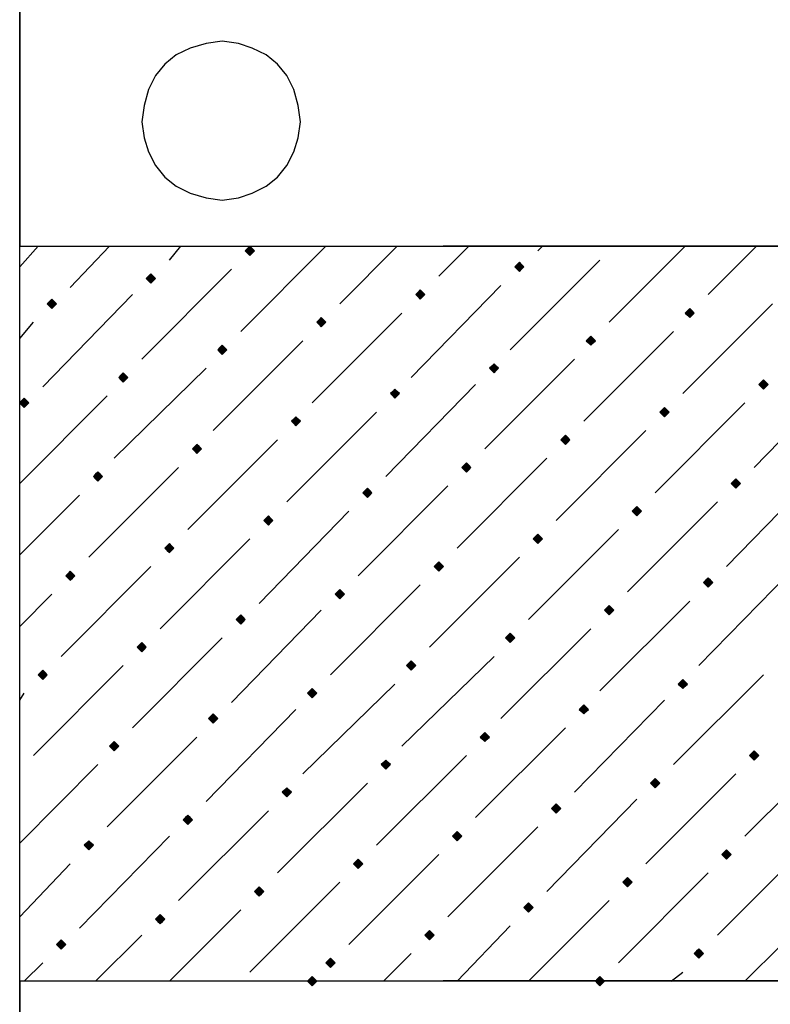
# Model space of a CAD drawing. Header units: millimetres. Extents: x 13115352 to 26511604, y 2875787 to 5794155.
# Tile 26 of 115: x 13124230 to 13124698, y 2884329 to 2884942. Entities that reach past the tile are written whole.
import ezdxf

# ---------------------------------------------------------------- set-up
doc = ezdxf.new("R2010")
doc.units = ezdxf.units.MM
doc.layers.get('0').update_dxf_attribs({"lineweight": 0})

msp = doc.modelspace()

# ---------------------------------------------------------------- hatches: boundary and pattern name
at = {"true_color": 0xebb998}
for points in [[(13124373.74, 2884801.08), (13124372.31, 2884799.65), (13124370.87, 2884798.21), (13124372.31, 2884796.78), (13124373.74, 2884795.34), (13124375.18, 2884796.78), (13124376.61, 2884798.21), (13124375.18, 2884799.65)], [(13124541.65, 2884791.04), (13124540.21, 2884789.6), (13124538.78, 2884788.17), (13124540.21, 2884786.73), (13124541.65, 2884785.3), (13124543.08, 2884786.73), (13124544.52, 2884788.17), (13124543.08, 2884789.6)], [(13124312.03, 2884783.86), (13124310.6, 2884782.43), (13124309.16, 2884780.99), (13124310.6, 2884779.56), (13124312.03, 2884778.12), (13124313.47, 2884779.56), (13124314.9, 2884780.99), (13124313.47, 2884782.43)], [(13124479.94, 2884773.82), (13124478.5, 2884772.38), (13124477.07, 2884770.95), (13124478.5, 2884769.51), (13124479.94, 2884768.08), (13124481.37, 2884769.51), (13124482.81, 2884770.95), (13124481.37, 2884772.38)], [(13124250.32, 2884768.08), (13124248.89, 2884766.64), (13124247.45, 2884765.21), (13124248.89, 2884763.77), (13124250.32, 2884762.34), (13124251.76, 2884763.77), (13124253.19, 2884765.21), (13124251.76, 2884766.64)], [(13124418.23, 2884756.6), (13124416.79, 2884755.16), (13124415.36, 2884753.73), (13124416.79, 2884752.29), (13124418.23, 2884750.86), (13124419.66, 2884752.29), (13124421.1, 2884753.73), (13124419.66, 2884755.16)], [(13124647.84, 2884762.34), (13124646.41, 2884760.9), (13124644.97, 2884759.47), (13124646.41, 2884758.03), (13124647.84, 2884756.6), (13124649.28, 2884758.03), (13124650.71, 2884759.47), (13124649.28, 2884760.9)], [(13124586.13, 2884745.11), (13124584.7, 2884743.68), (13124583.26, 2884742.24), (13124584.7, 2884740.81), (13124586.13, 2884739.37), (13124587.57, 2884740.81), (13124589.01, 2884742.24), (13124587.57, 2884743.68)], [(13124356.52, 2884739.37), (13124355.08, 2884737.94), (13124353.65, 2884736.5), (13124355.08, 2884735.07), (13124356.52, 2884733.63), (13124357.95, 2884735.07), (13124359.39, 2884736.5), (13124357.95, 2884737.94)], [(13124525.86, 2884727.89), (13124524.43, 2884726.46), (13124522.99, 2884725.02), (13124524.43, 2884723.59), (13124525.86, 2884722.15), (13124527.3, 2884723.59), (13124528.73, 2884725.02), (13124527.3, 2884726.46)], [(13124294.81, 2884722.15), (13124293.37, 2884720.72), (13124291.94, 2884719.28), (13124293.37, 2884717.85), (13124294.81, 2884716.41), (13124296.24, 2884717.85), (13124297.68, 2884719.28), (13124296.24, 2884720.72)], [(13124693.77, 2884717.85), (13124692.33, 2884716.41), (13124690.9, 2884714.98), (13124692.33, 2884713.54), (13124693.77, 2884712.11), (13124695.2, 2884713.54), (13124696.64, 2884714.98), (13124695.2, 2884716.41)], [(13124464.15, 2884712.11), (13124462.72, 2884710.67), (13124461.28, 2884709.24), (13124462.72, 2884707.8), (13124464.15, 2884706.37), (13124465.59, 2884707.8), (13124467.02, 2884709.24), (13124465.59, 2884710.67)], [(13124233.1, 2884706.37), (13124231.67, 2884704.93), (13124230.23, 2884703.5), (13124231.67, 2884702.06), (13124233.1, 2884700.63), (13124234.54, 2884702.06), (13124235.97, 2884703.5), (13124234.54, 2884704.93)], [(13124632.06, 2884700.63), (13124630.62, 2884699.19), (13124629.19, 2884697.76), (13124630.62, 2884696.32), (13124632.06, 2884694.89), (13124633.49, 2884696.32), (13124634.93, 2884697.76), (13124633.49, 2884699.19)], [(13124402.44, 2884694.89), (13124401.01, 2884693.45), (13124399.57, 2884692.02), (13124401.01, 2884690.58), (13124402.44, 2884689.15), (13124403.88, 2884690.58), (13124405.31, 2884692.02), (13124403.88, 2884693.45)], [(13124570.35, 2884683.41), (13124568.91, 2884681.97), (13124567.48, 2884680.54), (13124568.91, 2884679.1), (13124570.35, 2884677.67), (13124571.78, 2884679.1), (13124573.22, 2884680.54), (13124571.78, 2884681.97)], [(13124340.73, 2884677.67), (13124339.3, 2884676.23), (13124337.86, 2884674.79), (13124339.3, 2884673.36), (13124340.73, 2884671.92), (13124342.17, 2884673.36), (13124343.6, 2884674.79), (13124342.17, 2884676.23)], [(13124508.64, 2884666.18), (13124507.2, 2884664.75), (13124505.77, 2884663.31), (13124507.2, 2884661.88), (13124508.64, 2884660.44), (13124510.07, 2884661.88), (13124511.51, 2884663.31), (13124510.07, 2884664.75)], [(13124279.02, 2884660.44), (13124277.59, 2884659.01), (13124276.15, 2884657.57), (13124277.59, 2884656.14), (13124279.02, 2884654.7), (13124280.46, 2884656.14), (13124281.89, 2884657.57), (13124280.46, 2884659.01)], [(13124676.55, 2884656.14), (13124675.11, 2884654.7), (13124673.68, 2884653.27), (13124675.11, 2884651.83), (13124676.55, 2884650.4), (13124677.98, 2884651.83), (13124679.42, 2884653.27), (13124677.98, 2884654.7)], [(13124446.93, 2884650.4), (13124445.5, 2884648.96), (13124444.06, 2884647.53), (13124445.5, 2884646.09), (13124446.93, 2884644.66), (13124448.37, 2884646.09), (13124449.8, 2884647.53), (13124448.37, 2884648.96)], [(13124614.84, 2884638.92), (13124613.4, 2884637.48), (13124611.97, 2884636.05), (13124613.4, 2884634.61), (13124614.84, 2884633.18), (13124616.27, 2884634.61), (13124617.71, 2884636.05), (13124616.27, 2884637.48)], [(13124385.22, 2884633.18), (13124383.79, 2884631.74), (13124382.35, 2884630.31), (13124383.79, 2884628.87), (13124385.22, 2884627.44), (13124386.66, 2884628.87), (13124388.09, 2884630.31), (13124386.66, 2884631.74)], [(13124553.13, 2884621.7), (13124551.69, 2884620.26), (13124550.26, 2884618.83), (13124551.69, 2884617.39), (13124553.13, 2884615.96), (13124554.56, 2884617.39), (13124556, 2884618.83), (13124554.56, 2884620.26)], [(13124323.51, 2884615.96), (13124322.08, 2884614.52), (13124320.64, 2884613.09), (13124322.08, 2884611.65), (13124323.51, 2884610.22), (13124324.95, 2884611.65), (13124326.38, 2884613.09), (13124324.95, 2884614.52)], [(13124491.42, 2884604.47), (13124489.98, 2884603.04), (13124488.55, 2884601.6), (13124489.98, 2884600.17), (13124491.42, 2884598.73), (13124492.85, 2884600.17), (13124494.29, 2884601.6), (13124492.85, 2884603.04)], [(13124261.8, 2884598.73), (13124260.37, 2884597.3), (13124258.93, 2884595.86), (13124260.37, 2884594.43), (13124261.8, 2884592.99), (13124263.24, 2884594.43), (13124264.67, 2884595.86), (13124263.24, 2884597.3)], [(13124659.33, 2884594.43), (13124657.89, 2884592.99), (13124656.45, 2884591.56), (13124657.89, 2884590.12), (13124659.33, 2884588.69), (13124660.76, 2884590.12), (13124662.2, 2884591.56), (13124660.76, 2884592.99)], [(13124429.71, 2884587.25), (13124428.27, 2884585.82), (13124426.84, 2884584.38), (13124428.27, 2884582.95), (13124429.71, 2884581.51), (13124431.14, 2884582.95), (13124432.58, 2884584.38), (13124431.14, 2884585.82)], [(13124597.62, 2884577.21), (13124596.18, 2884575.77), (13124594.75, 2884574.34), (13124596.18, 2884572.9), (13124597.62, 2884571.47), (13124599.05, 2884572.9), (13124600.49, 2884574.34), (13124599.05, 2884575.77)], [(13124368, 2884571.47), (13124366.56, 2884570.03), (13124365.13, 2884568.6), (13124366.56, 2884567.16), (13124368, 2884565.73), (13124369.43, 2884567.16), (13124370.87, 2884568.6), (13124369.43, 2884570.03)], [(13124306.29, 2884554.25), (13124304.86, 2884552.81), (13124303.42, 2884551.38), (13124304.86, 2884549.94), (13124306.29, 2884548.51), (13124307.73, 2884549.94), (13124309.16, 2884551.38), (13124307.73, 2884552.81)], [(13124535.91, 2884559.99), (13124534.47, 2884558.55), (13124533.04, 2884557.12), (13124534.47, 2884555.68), (13124535.91, 2884554.25), (13124537.34, 2884555.68), (13124538.78, 2884557.12), (13124537.34, 2884558.55)], [(13124474.2, 2884542.77), (13124472.76, 2884541.33), (13124471.33, 2884539.9), (13124472.76, 2884538.46), (13124474.2, 2884537.03), (13124475.63, 2884538.46), (13124477.07, 2884539.9), (13124475.63, 2884541.33)], [(13124244.58, 2884537.03), (13124243.15, 2884535.59), (13124241.71, 2884534.16), (13124243.15, 2884532.72), (13124244.58, 2884531.28), (13124246.02, 2884532.72), (13124247.45, 2884534.16), (13124246.02, 2884535.59)], [(13124643.54, 2884531.28), (13124642.1, 2884529.85), (13124640.67, 2884528.41), (13124642.1, 2884526.98), (13124643.54, 2884525.54), (13124644.97, 2884526.98), (13124646.41, 2884528.41), (13124644.97, 2884529.85)], [(13124412.49, 2884525.54), (13124411.05, 2884524.11), (13124409.62, 2884522.67), (13124411.05, 2884521.24), (13124412.49, 2884519.8), (13124413.92, 2884521.24), (13124415.36, 2884522.67), (13124413.92, 2884524.11)], [(13124581.83, 2884515.5), (13124580.39, 2884514.06), (13124578.96, 2884512.63), (13124580.39, 2884511.19), (13124581.83, 2884509.76), (13124583.26, 2884511.19), (13124584.7, 2884512.63), (13124583.26, 2884514.06)], [(13124350.78, 2884509.76), (13124349.34, 2884508.32), (13124347.91, 2884506.89), (13124349.34, 2884505.45), (13124350.78, 2884504.02), (13124352.21, 2884505.45), (13124353.65, 2884506.89), (13124352.21, 2884508.32)], [(13124520.12, 2884498.28), (13124518.69, 2884496.84), (13124517.25, 2884495.41), (13124518.69, 2884493.97), (13124520.12, 2884492.54), (13124521.56, 2884493.97), (13124522.99, 2884495.41), (13124521.56, 2884496.84)], [(13124289.07, 2884492.54), (13124287.63, 2884491.1), (13124286.2, 2884489.67), (13124287.63, 2884488.23), (13124289.07, 2884486.8), (13124290.5, 2884488.23), (13124291.94, 2884489.67), (13124290.5, 2884491.1)], [(13124688.03, 2884486.8), (13124686.59, 2884485.36), (13124685.16, 2884483.93), (13124686.59, 2884482.49), (13124688.03, 2884481.06), (13124689.46, 2884482.49), (13124690.9, 2884483.93), (13124689.46, 2884485.36)], [(13124458.41, 2884481.06), (13124456.98, 2884479.62), (13124455.54, 2884478.19), (13124456.98, 2884476.75), (13124458.41, 2884475.32), (13124459.85, 2884476.75), (13124461.28, 2884478.19), (13124459.85, 2884479.62)], [(13124626.32, 2884469.58), (13124624.88, 2884468.14), (13124623.45, 2884466.71), (13124624.88, 2884465.27), (13124626.32, 2884463.84), (13124627.75, 2884465.27), (13124629.19, 2884466.71), (13124627.75, 2884468.14)], [(13124396.7, 2884463.84), (13124395.27, 2884462.4), (13124393.83, 2884460.96), (13124395.27, 2884459.53), (13124396.7, 2884458.09), (13124398.14, 2884459.53), (13124399.57, 2884460.96), (13124398.14, 2884462.4)], [(13124564.61, 2884453.79), (13124563.17, 2884452.35), (13124561.74, 2884450.92), (13124563.17, 2884449.48), (13124564.61, 2884448.05), (13124566.04, 2884449.48), (13124567.48, 2884450.92), (13124566.04, 2884452.35)], [(13124334.99, 2884446.61), (13124333.56, 2884445.18), (13124332.12, 2884443.74), (13124333.56, 2884442.31), (13124334.99, 2884440.87), (13124336.43, 2884442.31), (13124337.86, 2884443.74), (13124336.43, 2884445.18)], [(13124502.9, 2884436.57), (13124501.46, 2884435.13), (13124500.03, 2884433.7), (13124501.46, 2884432.26), (13124502.9, 2884430.83), (13124504.33, 2884432.26), (13124505.77, 2884433.7), (13124504.33, 2884435.13)], [(13124273.28, 2884430.83), (13124271.85, 2884429.39), (13124270.41, 2884427.96), (13124271.85, 2884426.52), (13124273.28, 2884425.09), (13124274.72, 2884426.52), (13124276.15, 2884427.96), (13124274.72, 2884429.39)], [(13124441.19, 2884419.35), (13124439.75, 2884417.91), (13124438.32, 2884416.48), (13124439.75, 2884415.04), (13124441.19, 2884413.61), (13124442.62, 2884415.04), (13124444.06, 2884416.48), (13124442.62, 2884417.91)], [(13124670.81, 2884425.09), (13124669.37, 2884423.65), (13124667.94, 2884422.22), (13124669.37, 2884420.78), (13124670.81, 2884419.35), (13124672.24, 2884420.78), (13124673.68, 2884422.22), (13124672.24, 2884423.65)], [(13124609.1, 2884407.87), (13124607.66, 2884406.43), (13124606.23, 2884405), (13124607.66, 2884403.56), (13124609.1, 2884402.13), (13124610.53, 2884403.56), (13124611.97, 2884405), (13124610.53, 2884406.43)], [(13124379.48, 2884402.13), (13124378.05, 2884400.69), (13124376.61, 2884399.26), (13124378.05, 2884397.82), (13124379.48, 2884396.39), (13124380.92, 2884397.82), (13124382.35, 2884399.26), (13124380.92, 2884400.69)], [(13124547.39, 2884392.08), (13124545.95, 2884390.65), (13124544.52, 2884389.21), (13124545.95, 2884387.77), (13124547.39, 2884386.34), (13124548.82, 2884387.77), (13124550.26, 2884389.21), (13124548.82, 2884390.65)], [(13124317.77, 2884384.9), (13124316.34, 2884383.47), (13124314.9, 2884382.03), (13124316.34, 2884380.6), (13124317.77, 2884379.16), (13124319.21, 2884380.6), (13124320.64, 2884382.03), (13124319.21, 2884383.47)], [(13124485.68, 2884374.86), (13124484.24, 2884373.42), (13124482.81, 2884371.99), (13124484.24, 2884370.55), (13124485.68, 2884369.12), (13124487.11, 2884370.55), (13124488.55, 2884371.99), (13124487.11, 2884373.42)], [(13124256.06, 2884369.12), (13124254.63, 2884367.68), (13124253.19, 2884366.25), (13124254.63, 2884364.81), (13124256.06, 2884363.38), (13124257.5, 2884364.81), (13124258.93, 2884366.25), (13124257.5, 2884367.68)], [(13124653.58, 2884363.38), (13124652.15, 2884361.94), (13124650.71, 2884360.51), (13124652.15, 2884359.07), (13124653.58, 2884357.64), (13124655.02, 2884359.07), (13124656.45, 2884360.51), (13124655.02, 2884361.94)], [(13124423.97, 2884357.64), (13124422.53, 2884356.2), (13124421.1, 2884354.77), (13124422.53, 2884353.33), (13124423.97, 2884351.9), (13124425.4, 2884353.33), (13124426.84, 2884354.77), (13124425.4, 2884356.2)], [(13124412.49, 2884346.16), (13124411.05, 2884344.72), (13124409.62, 2884343.29), (13124411.05, 2884341.85), (13124412.49, 2884340.42), (13124413.92, 2884341.85), (13124415.36, 2884343.29), (13124413.92, 2884344.72)], [(13124591.88, 2884346.16), (13124590.44, 2884344.72), (13124589.01, 2884343.29), (13124590.44, 2884341.85), (13124591.88, 2884340.42), (13124593.31, 2884341.85), (13124594.75, 2884343.29), (13124593.31, 2884344.72)]]:
    msp.add_hatch(color=31, dxfattribs=at).paths.add_polyline_path(points)

# ---------------------------------------------------------------- linework, layer by layer
at = {"color": 31, "linetype": 'Continuous', "lineweight": 25, "true_color": 0xebb998}
for p, q in [((13124230.23, 2884788.17), (13124241.71, 2884801.08)), ((13124261.8, 2884775.25), (13124286.2, 2884801.08)), ((13124323.51, 2884792.47), (13124330.69, 2884801.08)), ((13124368, 2884747.98), (13124421.1, 2884801.08)), ((13124429.71, 2884765.21), (13124465.59, 2884801.08)), ((13124491.42, 2884782.43), (13124510.07, 2884801.08)), ((13124553.13, 2884798.21), (13124556, 2884801.08)), ((13124597.62, 2884753.73), (13124644.97, 2884801.08)), ((13124659.33, 2884770.95), (13124689.46, 2884801.08)), ((13124535.91, 2884736.5), (13124591.88, 2884792.47)), ((13124306.29, 2884730.76), (13124362.26, 2884786.73)), ((13124474.2, 2884719.28), (13124530.17, 2884776.69)), ((13124244.58, 2884713.54), (13124300.55, 2884770.95)), ((13124643.54, 2884709.24), (13124699.51, 2884765.21)), ((13124412.49, 2884703.5), (13124468.46, 2884759.47)), ((13124230.23, 2884743.68), (13124238.84, 2884753.73)), ((13124581.83, 2884692.02), (13124637.8, 2884747.98)), ((13124350.78, 2884686.28), (13124406.75, 2884742.24)), ((13124520.12, 2884674.79), (13124576.09, 2884730.76)), ((13124289.07, 2884669.05), (13124346.47, 2884725.02)), ((13124688.03, 2884663.31), (13124744, 2884720.72)), ((13124458.41, 2884657.57), (13124514.38, 2884714.98)), ((13124230.23, 2884653.27), (13124284.76, 2884707.8)), ((13124626.32, 2884647.53), (13124682.29, 2884703.5)), ((13124396.7, 2884641.79), (13124452.67, 2884697.76)), ((13124564.61, 2884630.31), (13124620.58, 2884686.28)), ((13124334.99, 2884624.57), (13124390.96, 2884680.54)), ((13124502.9, 2884613.09), (13124558.87, 2884669.05)), ((13124273.28, 2884607.35), (13124329.25, 2884663.31)), ((13124670.81, 2884601.6), (13124726.77, 2884659.01)), ((13124230.23, 2884608.78), (13124267.54, 2884646.09)), ((13124441.19, 2884595.86), (13124497.16, 2884651.83)), ((13124609.1, 2884585.82), (13124665.07, 2884641.79)), ((13124379.48, 2884578.64), (13124435.45, 2884636.05)), ((13124547.39, 2884568.6), (13124603.36, 2884624.57)), ((13124317.77, 2884562.86), (13124373.74, 2884618.83)), ((13124485.68, 2884551.38), (13124541.65, 2884607.35)), ((13124256.06, 2884545.64), (13124312.03, 2884601.6)), ((13124653.58, 2884539.9), (13124709.55, 2884597.3)), ((13124423.97, 2884534.16), (13124479.94, 2884590.12)), ((13124230.23, 2884564.29), (13124250.32, 2884584.38)), ((13124591.88, 2884524.11), (13124647.84, 2884580.08)), ((13124362.26, 2884516.93), (13124418.23, 2884574.34)), ((13124530.17, 2884506.89), (13124586.13, 2884562.86)), ((13124300.55, 2884501.15), (13124356.52, 2884557.12)), ((13124468.46, 2884489.67), (13124525.86, 2884545.64)), ((13124238.84, 2884483.93), (13124294.81, 2884539.9)), ((13124637.8, 2884478.19), (13124693.77, 2884534.16)), ((13124406.75, 2884472.45), (13124464.15, 2884528.41)), ((13124230.23, 2884518.37), (13124233.1, 2884522.67)), ((13124576.09, 2884460.96), (13124632.06, 2884518.37)), ((13124346.47, 2884455.22), (13124402.44, 2884512.63)), ((13124514.38, 2884445.18), (13124570.35, 2884501.15)), ((13124284.76, 2884439.44), (13124340.73, 2884495.41)), ((13124682.29, 2884433.7), (13124738.26, 2884489.67)), ((13124452.67, 2884427.96), (13124508.64, 2884483.93)), ((13124230.23, 2884429.39), (13124279.02, 2884478.19)), ((13124620.58, 2884416.48), (13124676.55, 2884472.45)), ((13124390.96, 2884410.74), (13124446.93, 2884466.71)), ((13124558.87, 2884399.26), (13124614.84, 2884456.66)), ((13124329.25, 2884393.52), (13124385.22, 2884449.48)), ((13124497.16, 2884383.47), (13124553.13, 2884439.44)), ((13124267.54, 2884376.29), (13124323.51, 2884433.7)), ((13124665.07, 2884371.99), (13124721.03, 2884427.96)), ((13124435.45, 2884366.25), (13124491.42, 2884422.22)), ((13124230.23, 2884383.47), (13124261.8, 2884416.48)), ((13124603.36, 2884354.77), (13124659.33, 2884410.74)), ((13124373.74, 2884349.03), (13124429.71, 2884405)), ((13124547.39, 2884343.29), (13124597.62, 2884393.52)), ((13124323.51, 2884343.29), (13124368, 2884387.77)), ((13124502.9, 2884343.29), (13124535.91, 2884377.73)), ((13124277.59, 2884343.29), (13124306.29, 2884371.99)), ((13124682.29, 2884343.29), (13124705.25, 2884366.25)), ((13124456.98, 2884343.29), (13124474.2, 2884360.51)), ((13124233.1, 2884343.29), (13124244.58, 2884354.77)), ((13124636.36, 2884343.29), (13124643.54, 2884349.03))]:
    msp.add_line(p, q, dxfattribs=at)
at = {"color": 32, "linetype": 'Continuous', "lineweight": 25, "true_color": 0xdd6e00}
for points in [[(13124230.23, 2884954.64), (13124230.23, 2884801.08), (13125066.89, 2884801.08), (13125066.89, 2884954.64)], [(13124230.23, 2884801.08), (13124230.23, 2884954.64), (13125066.89, 2884954.64), (13125066.89, 2884801.08)], [(13125064.02, 2884343.29), (13125064.02, 2884189.73), (13124230.23, 2884189.73), (13124230.23, 2884343.29)], [(13125064.02, 2884189.73), (13125064.02, 2884343.29), (13124230.23, 2884343.29), (13124230.23, 2884189.73)]]:
    msp.add_lwpolyline(points, dxfattribs=at)
for points in [[(13124356.52, 2884829.79), (13124366.56, 2884831.22), (13124375.18, 2884834.09), (13124383.79, 2884838.4), (13124390.96, 2884844.14), (13124396.7, 2884851.31), (13124401.01, 2884859.92), (13124403.88, 2884868.53), (13124405.31, 2884878.58), (13124403.88, 2884888.62), (13124401.01, 2884898.67), (13124396.7, 2884907.28), (13124390.96, 2884914.46), (13124383.79, 2884920.2), (13124375.18, 2884924.5), (13124366.56, 2884927.37), (13124356.52, 2884928.81), (13124346.47, 2884927.37), (13124336.43, 2884924.5), (13124327.82, 2884920.2), (13124320.64, 2884914.46), (13124314.9, 2884907.28), (13124310.6, 2884898.67), (13124307.73, 2884888.62), (13124306.29, 2884878.58), (13124307.73, 2884868.53), (13124310.6, 2884859.92), (13124314.9, 2884851.31), (13124320.64, 2884844.14), (13124327.82, 2884838.4), (13124336.43, 2884834.09), (13124346.47, 2884831.22)], [(13124356.52, 2884829.79), (13124366.56, 2884831.22), (13124375.18, 2884834.09), (13124383.79, 2884838.4), (13124390.96, 2884844.14), (13124396.7, 2884851.31), (13124401.01, 2884859.92), (13124403.88, 2884868.53), (13124405.31, 2884878.58), (13124403.88, 2884888.62), (13124401.01, 2884898.67), (13124396.7, 2884907.28), (13124390.96, 2884914.46), (13124383.79, 2884920.2), (13124375.18, 2884924.5), (13124366.56, 2884927.37), (13124356.52, 2884928.81), (13124346.47, 2884927.37), (13124336.43, 2884924.5), (13124327.82, 2884920.2), (13124320.64, 2884914.46), (13124314.9, 2884907.28), (13124310.6, 2884898.67), (13124307.73, 2884888.62), (13124306.29, 2884878.58), (13124307.73, 2884868.53), (13124310.6, 2884859.92), (13124314.9, 2884851.31), (13124320.64, 2884844.14), (13124327.82, 2884838.4), (13124336.43, 2884834.09), (13124346.47, 2884831.22)], [(13124230.23, 2884801.08), (13126077.2, 2884802.52), (13126077.2, 2884344.72), (13124230.23, 2884343.29)]]:
    msp.add_lwpolyline(points, close=True, dxfattribs=at)
at = {"color": 31, "linetype": 'Continuous', "lineweight": -2, "true_color": 0xebb998}
for points in [[(13124373.74, 2884801.08), (13124372.31, 2884799.65), (13124370.87, 2884798.21), (13124372.31, 2884796.78), (13124373.74, 2884795.34), (13124375.18, 2884796.78), (13124376.61, 2884798.21), (13124375.18, 2884799.65)], [(13124541.65, 2884791.04), (13124540.21, 2884789.6), (13124538.78, 2884788.17), (13124540.21, 2884786.73), (13124541.65, 2884785.3), (13124543.08, 2884786.73), (13124544.52, 2884788.17), (13124543.08, 2884789.6)], [(13124312.03, 2884783.86), (13124310.6, 2884782.43), (13124309.16, 2884780.99), (13124310.6, 2884779.56), (13124312.03, 2884778.12), (13124313.47, 2884779.56), (13124314.9, 2884780.99), (13124313.47, 2884782.43)], [(13124479.94, 2884773.82), (13124478.5, 2884772.38), (13124477.07, 2884770.95), (13124478.5, 2884769.51), (13124479.94, 2884768.08), (13124481.37, 2884769.51), (13124482.81, 2884770.95), (13124481.37, 2884772.38)], [(13124250.32, 2884768.08), (13124248.89, 2884766.64), (13124247.45, 2884765.21), (13124248.89, 2884763.77), (13124250.32, 2884762.34), (13124251.76, 2884763.77), (13124253.19, 2884765.21), (13124251.76, 2884766.64)], [(13124418.23, 2884756.6), (13124416.79, 2884755.16), (13124415.36, 2884753.73), (13124416.79, 2884752.29), (13124418.23, 2884750.86), (13124419.66, 2884752.29), (13124421.1, 2884753.73), (13124419.66, 2884755.16)], [(13124647.84, 2884762.34), (13124646.41, 2884760.9), (13124644.97, 2884759.47), (13124646.41, 2884758.03), (13124647.84, 2884756.6), (13124649.28, 2884758.03), (13124650.71, 2884759.47), (13124649.28, 2884760.9)], [(13124586.13, 2884745.11), (13124584.7, 2884743.68), (13124583.26, 2884742.24), (13124584.7, 2884740.81), (13124586.13, 2884739.37), (13124587.57, 2884740.81), (13124589.01, 2884742.24), (13124587.57, 2884743.68)], [(13124356.52, 2884739.37), (13124355.08, 2884737.94), (13124353.65, 2884736.5), (13124355.08, 2884735.07), (13124356.52, 2884733.63), (13124357.95, 2884735.07), (13124359.39, 2884736.5), (13124357.95, 2884737.94)], [(13124525.86, 2884727.89), (13124524.43, 2884726.46), (13124522.99, 2884725.02), (13124524.43, 2884723.59), (13124525.86, 2884722.15), (13124527.3, 2884723.59), (13124528.73, 2884725.02), (13124527.3, 2884726.46)], [(13124294.81, 2884722.15), (13124293.37, 2884720.72), (13124291.94, 2884719.28), (13124293.37, 2884717.85), (13124294.81, 2884716.41), (13124296.24, 2884717.85), (13124297.68, 2884719.28), (13124296.24, 2884720.72)], [(13124693.77, 2884717.85), (13124692.33, 2884716.41), (13124690.9, 2884714.98), (13124692.33, 2884713.54), (13124693.77, 2884712.11), (13124695.2, 2884713.54), (13124696.64, 2884714.98), (13124695.2, 2884716.41)], [(13124464.15, 2884712.11), (13124462.72, 2884710.67), (13124461.28, 2884709.24), (13124462.72, 2884707.8), (13124464.15, 2884706.37), (13124465.59, 2884707.8), (13124467.02, 2884709.24), (13124465.59, 2884710.67)], [(13124233.1, 2884706.37), (13124231.67, 2884704.93), (13124230.23, 2884703.5), (13124231.67, 2884702.06), (13124233.1, 2884700.63), (13124234.54, 2884702.06), (13124235.97, 2884703.5), (13124234.54, 2884704.93)], [(13124632.06, 2884700.63), (13124630.62, 2884699.19), (13124629.19, 2884697.76), (13124630.62, 2884696.32), (13124632.06, 2884694.89), (13124633.49, 2884696.32), (13124634.93, 2884697.76), (13124633.49, 2884699.19)], [(13124402.44, 2884694.89), (13124401.01, 2884693.45), (13124399.57, 2884692.02), (13124401.01, 2884690.58), (13124402.44, 2884689.15), (13124403.88, 2884690.58), (13124405.31, 2884692.02), (13124403.88, 2884693.45)], [(13124570.35, 2884683.41), (13124568.91, 2884681.97), (13124567.48, 2884680.54), (13124568.91, 2884679.1), (13124570.35, 2884677.67), (13124571.78, 2884679.1), (13124573.22, 2884680.54), (13124571.78, 2884681.97)], [(13124340.73, 2884677.67), (13124339.3, 2884676.23), (13124337.86, 2884674.79), (13124339.3, 2884673.36), (13124340.73, 2884671.92), (13124342.17, 2884673.36), (13124343.6, 2884674.79), (13124342.17, 2884676.23)], [(13124508.64, 2884666.18), (13124507.2, 2884664.75), (13124505.77, 2884663.31), (13124507.2, 2884661.88), (13124508.64, 2884660.44), (13124510.07, 2884661.88), (13124511.51, 2884663.31), (13124510.07, 2884664.75)], [(13124279.02, 2884660.44), (13124277.59, 2884659.01), (13124276.15, 2884657.57), (13124277.59, 2884656.14), (13124279.02, 2884654.7), (13124280.46, 2884656.14), (13124281.89, 2884657.57), (13124280.46, 2884659.01)], [(13124676.55, 2884656.14), (13124675.11, 2884654.7), (13124673.68, 2884653.27), (13124675.11, 2884651.83), (13124676.55, 2884650.4), (13124677.98, 2884651.83), (13124679.42, 2884653.27), (13124677.98, 2884654.7)], [(13124446.93, 2884650.4), (13124445.5, 2884648.96), (13124444.06, 2884647.53), (13124445.5, 2884646.09), (13124446.93, 2884644.66), (13124448.37, 2884646.09), (13124449.8, 2884647.53), (13124448.37, 2884648.96)], [(13124614.84, 2884638.92), (13124613.4, 2884637.48), (13124611.97, 2884636.05), (13124613.4, 2884634.61), (13124614.84, 2884633.18), (13124616.27, 2884634.61), (13124617.71, 2884636.05), (13124616.27, 2884637.48)], [(13124385.22, 2884633.18), (13124383.79, 2884631.74), (13124382.35, 2884630.31), (13124383.79, 2884628.87), (13124385.22, 2884627.44), (13124386.66, 2884628.87), (13124388.09, 2884630.31), (13124386.66, 2884631.74)], [(13124553.13, 2884621.7), (13124551.69, 2884620.26), (13124550.26, 2884618.83), (13124551.69, 2884617.39), (13124553.13, 2884615.96), (13124554.56, 2884617.39), (13124556, 2884618.83), (13124554.56, 2884620.26)], [(13124323.51, 2884615.96), (13124322.08, 2884614.52), (13124320.64, 2884613.09), (13124322.08, 2884611.65), (13124323.51, 2884610.22), (13124324.95, 2884611.65), (13124326.38, 2884613.09), (13124324.95, 2884614.52)], [(13124491.42, 2884604.47), (13124489.98, 2884603.04), (13124488.55, 2884601.6), (13124489.98, 2884600.17), (13124491.42, 2884598.73), (13124492.85, 2884600.17), (13124494.29, 2884601.6), (13124492.85, 2884603.04)], [(13124261.8, 2884598.73), (13124260.37, 2884597.3), (13124258.93, 2884595.86), (13124260.37, 2884594.43), (13124261.8, 2884592.99), (13124263.24, 2884594.43), (13124264.67, 2884595.86), (13124263.24, 2884597.3)], [(13124659.33, 2884594.43), (13124657.89, 2884592.99), (13124656.45, 2884591.56), (13124657.89, 2884590.12), (13124659.33, 2884588.69), (13124660.76, 2884590.12), (13124662.2, 2884591.56), (13124660.76, 2884592.99)], [(13124429.71, 2884587.25), (13124428.27, 2884585.82), (13124426.84, 2884584.38), (13124428.27, 2884582.95), (13124429.71, 2884581.51), (13124431.14, 2884582.95), (13124432.58, 2884584.38), (13124431.14, 2884585.82)], [(13124597.62, 2884577.21), (13124596.18, 2884575.77), (13124594.75, 2884574.34), (13124596.18, 2884572.9), (13124597.62, 2884571.47), (13124599.05, 2884572.9), (13124600.49, 2884574.34), (13124599.05, 2884575.77)], [(13124368, 2884571.47), (13124366.56, 2884570.03), (13124365.13, 2884568.6), (13124366.56, 2884567.16), (13124368, 2884565.73), (13124369.43, 2884567.16), (13124370.87, 2884568.6), (13124369.43, 2884570.03)], [(13124306.29, 2884554.25), (13124304.86, 2884552.81), (13124303.42, 2884551.38), (13124304.86, 2884549.94), (13124306.29, 2884548.51), (13124307.73, 2884549.94), (13124309.16, 2884551.38), (13124307.73, 2884552.81)], [(13124535.91, 2884559.99), (13124534.47, 2884558.55), (13124533.04, 2884557.12), (13124534.47, 2884555.68), (13124535.91, 2884554.25), (13124537.34, 2884555.68), (13124538.78, 2884557.12), (13124537.34, 2884558.55)], [(13124474.2, 2884542.77), (13124472.76, 2884541.33), (13124471.33, 2884539.9), (13124472.76, 2884538.46), (13124474.2, 2884537.03), (13124475.63, 2884538.46), (13124477.07, 2884539.9), (13124475.63, 2884541.33)], [(13124244.58, 2884537.03), (13124243.15, 2884535.59), (13124241.71, 2884534.16), (13124243.15, 2884532.72), (13124244.58, 2884531.28), (13124246.02, 2884532.72), (13124247.45, 2884534.16), (13124246.02, 2884535.59)], [(13124643.54, 2884531.28), (13124642.1, 2884529.85), (13124640.67, 2884528.41), (13124642.1, 2884526.98), (13124643.54, 2884525.54), (13124644.97, 2884526.98), (13124646.41, 2884528.41), (13124644.97, 2884529.85)], [(13124412.49, 2884525.54), (13124411.05, 2884524.11), (13124409.62, 2884522.67), (13124411.05, 2884521.24), (13124412.49, 2884519.8), (13124413.92, 2884521.24), (13124415.36, 2884522.67), (13124413.92, 2884524.11)], [(13124581.83, 2884515.5), (13124580.39, 2884514.06), (13124578.96, 2884512.63), (13124580.39, 2884511.19), (13124581.83, 2884509.76), (13124583.26, 2884511.19), (13124584.7, 2884512.63), (13124583.26, 2884514.06)], [(13124350.78, 2884509.76), (13124349.34, 2884508.32), (13124347.91, 2884506.89), (13124349.34, 2884505.45), (13124350.78, 2884504.02), (13124352.21, 2884505.45), (13124353.65, 2884506.89), (13124352.21, 2884508.32)], [(13124520.12, 2884498.28), (13124518.69, 2884496.84), (13124517.25, 2884495.41), (13124518.69, 2884493.97), (13124520.12, 2884492.54), (13124521.56, 2884493.97), (13124522.99, 2884495.41), (13124521.56, 2884496.84)], [(13124289.07, 2884492.54), (13124287.63, 2884491.1), (13124286.2, 2884489.67), (13124287.63, 2884488.23), (13124289.07, 2884486.8), (13124290.5, 2884488.23), (13124291.94, 2884489.67), (13124290.5, 2884491.1)], [(13124688.03, 2884486.8), (13124686.59, 2884485.36), (13124685.16, 2884483.93), (13124686.59, 2884482.49), (13124688.03, 2884481.06), (13124689.46, 2884482.49), (13124690.9, 2884483.93), (13124689.46, 2884485.36)], [(13124458.41, 2884481.06), (13124456.98, 2884479.62), (13124455.54, 2884478.19), (13124456.98, 2884476.75), (13124458.41, 2884475.32), (13124459.85, 2884476.75), (13124461.28, 2884478.19), (13124459.85, 2884479.62)], [(13124626.32, 2884469.58), (13124624.88, 2884468.14), (13124623.45, 2884466.71), (13124624.88, 2884465.27), (13124626.32, 2884463.84), (13124627.75, 2884465.27), (13124629.19, 2884466.71), (13124627.75, 2884468.14)], [(13124396.7, 2884463.84), (13124395.27, 2884462.4), (13124393.83, 2884460.96), (13124395.27, 2884459.53), (13124396.7, 2884458.09), (13124398.14, 2884459.53), (13124399.57, 2884460.96), (13124398.14, 2884462.4)], [(13124564.61, 2884453.79), (13124563.17, 2884452.35), (13124561.74, 2884450.92), (13124563.17, 2884449.48), (13124564.61, 2884448.05), (13124566.04, 2884449.48), (13124567.48, 2884450.92), (13124566.04, 2884452.35)], [(13124334.99, 2884446.61), (13124333.56, 2884445.18), (13124332.12, 2884443.74), (13124333.56, 2884442.31), (13124334.99, 2884440.87), (13124336.43, 2884442.31), (13124337.86, 2884443.74), (13124336.43, 2884445.18)], [(13124502.9, 2884436.57), (13124501.46, 2884435.13), (13124500.03, 2884433.7), (13124501.46, 2884432.26), (13124502.9, 2884430.83), (13124504.33, 2884432.26), (13124505.77, 2884433.7), (13124504.33, 2884435.13)], [(13124273.28, 2884430.83), (13124271.85, 2884429.39), (13124270.41, 2884427.96), (13124271.85, 2884426.52), (13124273.28, 2884425.09), (13124274.72, 2884426.52), (13124276.15, 2884427.96), (13124274.72, 2884429.39)], [(13124441.19, 2884419.35), (13124439.75, 2884417.91), (13124438.32, 2884416.48), (13124439.75, 2884415.04), (13124441.19, 2884413.61), (13124442.62, 2884415.04), (13124444.06, 2884416.48), (13124442.62, 2884417.91)], [(13124670.81, 2884425.09), (13124669.37, 2884423.65), (13124667.94, 2884422.22), (13124669.37, 2884420.78), (13124670.81, 2884419.35), (13124672.24, 2884420.78), (13124673.68, 2884422.22), (13124672.24, 2884423.65)], [(13124609.1, 2884407.87), (13124607.66, 2884406.43), (13124606.23, 2884405), (13124607.66, 2884403.56), (13124609.1, 2884402.13), (13124610.53, 2884403.56), (13124611.97, 2884405), (13124610.53, 2884406.43)], [(13124379.48, 2884402.13), (13124378.05, 2884400.69), (13124376.61, 2884399.26), (13124378.05, 2884397.82), (13124379.48, 2884396.39), (13124380.92, 2884397.82), (13124382.35, 2884399.26), (13124380.92, 2884400.69)], [(13124547.39, 2884392.08), (13124545.95, 2884390.65), (13124544.52, 2884389.21), (13124545.95, 2884387.77), (13124547.39, 2884386.34), (13124548.82, 2884387.77), (13124550.26, 2884389.21), (13124548.82, 2884390.65)], [(13124317.77, 2884384.9), (13124316.34, 2884383.47), (13124314.9, 2884382.03), (13124316.34, 2884380.6), (13124317.77, 2884379.16), (13124319.21, 2884380.6), (13124320.64, 2884382.03), (13124319.21, 2884383.47)], [(13124485.68, 2884374.86), (13124484.24, 2884373.42), (13124482.81, 2884371.99), (13124484.24, 2884370.55), (13124485.68, 2884369.12), (13124487.11, 2884370.55), (13124488.55, 2884371.99), (13124487.11, 2884373.42)], [(13124256.06, 2884369.12), (13124254.63, 2884367.68), (13124253.19, 2884366.25), (13124254.63, 2884364.81), (13124256.06, 2884363.38), (13124257.5, 2884364.81), (13124258.93, 2884366.25), (13124257.5, 2884367.68)], [(13124653.58, 2884363.38), (13124652.15, 2884361.94), (13124650.71, 2884360.51), (13124652.15, 2884359.07), (13124653.58, 2884357.64), (13124655.02, 2884359.07), (13124656.45, 2884360.51), (13124655.02, 2884361.94)], [(13124423.97, 2884357.64), (13124422.53, 2884356.2), (13124421.1, 2884354.77), (13124422.53, 2884353.33), (13124423.97, 2884351.9), (13124425.4, 2884353.33), (13124426.84, 2884354.77), (13124425.4, 2884356.2)], [(13124412.49, 2884346.16), (13124411.05, 2884344.72), (13124409.62, 2884343.29), (13124411.05, 2884341.85), (13124412.49, 2884340.42), (13124413.92, 2884341.85), (13124415.36, 2884343.29), (13124413.92, 2884344.72)], [(13124591.88, 2884346.16), (13124590.44, 2884344.72), (13124589.01, 2884343.29), (13124590.44, 2884341.85), (13124591.88, 2884340.42), (13124593.31, 2884341.85), (13124594.75, 2884343.29), (13124593.31, 2884344.72)]]:
    msp.add_lwpolyline(points, close=True, dxfattribs=at)

doc.saveas('drawing.dxf')
